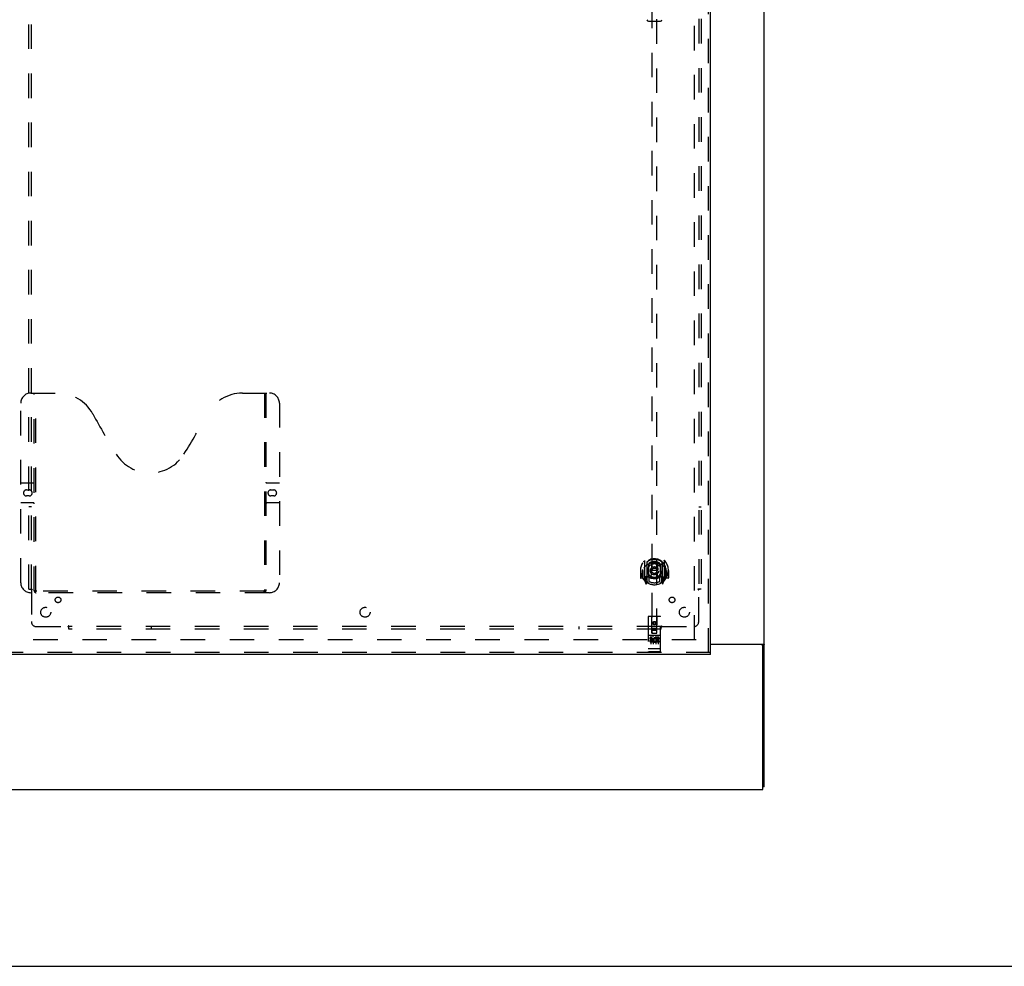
# Model space of a CAD drawing. Header units: inches. Extents: x 0 to 224, y 0 to 145.
# Tile 73 of 92: x 116 to 165, y 0 to 47. Entities that reach past the tile are written whole.
import ezdxf

# ---------------------------------------------------------------- set-up
doc = ezdxf.new("R2010")
doc.units = ezdxf.units.IN
doc.header["$LTSCALE"] = 12.302632
doc.header["$MEASUREMENT"] = 0
doc.linetypes.add('HIDDEN', pattern=[0.2, 0.1, -0.1])
doc.layers.get('0').update_dxf_attribs({"linetype": 'CONTINUOUS'})
for name, color, linetype in [('DEFAULT_2', 8, 'HIDDEN'), ('MAIN_DOOR_ASSEMBLY', 7, 'CONTINUOUS'), ('SUBPANELS', 7, 'CONTINUOUS')]:
    doc.layers.add(name, color=color, linetype=linetype)

msp = doc.modelspace()

# ---------------------------------------------------------------- linework, layer by layer
at = {"color": 7, "linetype": 'Continuous'}
for p, q in [((153.144, 8.992), (153.144, 92.742)), ((150.456, 16.149), (153.083, 16.149)), ((153.019, 16.117), (150.456, 16.117)), ((153.046, 16.111), (153.144, 16.111)), ((153.081, 8.867), (153.081, 16.055)), ((153.144, 8.992), (153.081, 8.992)), ((35.706, 8.867), (153.081, 8.867)), ((0, 0), (223.684, 0))]:
    msp.add_line(p, q, dxfattribs=at)
at = {"color": 3, "linetype": 'Continuous'}
for points in [[(152.989, 16.149), (152.988, 16.147), (152.988, 16.145), (152.988, 16.143), (152.989, 16.141), (152.989, 16.139), (152.99, 16.138), (152.991, 16.136), (152.993, 16.134), (152.994, 16.133), (152.996, 16.131), (152.998, 16.13), (153, 16.129), (153.002, 16.127), (153.007, 16.125)], [(153.007, 16.125), (153.009, 16.123), (153.011, 16.122), (153.013, 16.12), (153.015, 16.119), (153.016, 16.117)]]:
    msp.add_lwpolyline(points, dxfattribs=at)
at = {"color": 7, "linetype": 'Continuous'}
for points in [[(153.083, 16.149), (153.085, 16.147), (153.088, 16.145), (153.091, 16.144), (153.094, 16.142), (153.097, 16.141), (153.101, 16.139), (153.105, 16.138), (153.113, 16.135)], [(153.113, 16.135), (153.116, 16.133), (153.12, 16.132), (153.123, 16.13), (153.126, 16.129), (153.129, 16.127), (153.132, 16.126), (153.135, 16.124), (153.137, 16.123), (153.139, 16.121), (153.14, 16.12), (153.142, 16.118), (153.143, 16.116), (153.143, 16.115), (153.144, 16.113), (153.144, 16.111)]]:
    msp.add_lwpolyline(points, dxfattribs=at)
msp.add_arc((153.019, 16.055), 0.0625, 0, 90, dxfattribs=at)
at = {"layer": 'DEFAULT_2', "color": 8, "linetype": 'HIDDEN'}
for p, q in [((149.644, 16.367), (149.644, 89.367)), ((149.738, 16.367), (114.769, 16.367))]:
    msp.add_line(p, q, dxfattribs=at)
at = {"layer": 'MAIN_DOOR_ASSEMBLY', "color": 8, "linetype": 'HIDDEN'}
for p, q in [((150.352, 15.721), (150.352, 90.013)), ((147.519, 50.697), (147.519, 16.695)), ((147.769, 16.695), (147.769, 50.697)), ((116.393, 28.721), (117.748, 28.721)), ((116.568, 18.811), (116.568, 28.721)), ((116.648, 18.841), (116.648, 28.721)), ((126.998, 28.721), (128.353, 28.721)), ((128.098, 28.721), (128.098, 18.841)), ((128.178, 28.721), (128.178, 18.811)), ((115.893, 19.221), (115.893, 28.221)), ((128.853, 28.221), (128.853, 19.221)), ((115.893, 24.221), (116.528, 24.221)), ((128.218, 24.221), (128.853, 24.221)), ((116.179, 23.871), (116.316, 23.871)), ((128.429, 23.871), (128.566, 23.871)), ((116.528, 23.221), (115.893, 23.221)), ((116.316, 23.571), (116.179, 23.571)), ((128.853, 23.221), (128.218, 23.221)), ((128.566, 23.571), (128.429, 23.571)), ((147.144, 20.323), (147.144, 19.355)), ((147.261, 20.269), (147.261, 19.253)), ((147.269, 20.244), (147.269, 19.241)), ((148.019, 20.244), (148.019, 19.241)), ((148.026, 20.269), (148.026, 19.253)), ((148.144, 19.355), (148.144, 20.323)), ((146.959, 19.839), (146.944, 19.839)), ((146.944, 19.839), (146.944, 19.466)), ((147.061, 19.839), (147.076, 19.839)), ((147.061, 19.839), (147.061, 19.451)), ((147.069, 19.428), (147.069, 19.886)), ((147.361, 19.521), (147.361, 20.152)), ((147.369, 20.204), (147.369, 20.101)), ((147.481, 20.178), (147.511, 19.839)), ((147.481, 19.495), (147.511, 19.839)), ((147.776, 19.839), (147.511, 19.839)), ((147.807, 20.178), (147.776, 19.839)), ((147.807, 19.495), (147.776, 19.839)), ((147.919, 20.101), (147.919, 20.204)), ((147.926, 20.152), (147.926, 19.521)), ((148.226, 19.839), (148.211, 19.839)), ((148.219, 19.428), (148.219, 19.886)), ((148.226, 19.839), (148.226, 19.451)), ((148.344, 19.839), (148.329, 19.839)), ((148.344, 19.839), (148.344, 19.466)), ((147.061, 19.451), (146.959, 19.451)), ((147.061, 19.451), (147.069, 19.466)), ((147.148, 19.345), (147.218, 19.169)), ((147.261, 19.51), (147.201, 19.51)), ((147.201, 19.51), (147.201, 19.36)), ((147.201, 19.36), (147.269, 19.36)), ((147.239, 19.413), (147.21, 19.367)), ((147.24, 19.249), (147.244, 19.246)), ((147.247, 19.172), (147.261, 19.253)), ((147.339, 19.191), (147.269, 19.3)), ((147.271, 19.473), (147.271, 19.266)), ((147.361, 19.511), (147.289, 19.511)), ((147.357, 19.493), (147.291, 19.493)), ((147.369, 19.54), (147.369, 19.288)), ((147.919, 19.288), (147.919, 19.54)), ((147.999, 19.511), (147.926, 19.511)), ((147.996, 19.493), (147.931, 19.493)), ((148.019, 19.3), (147.949, 19.191)), ((148.016, 19.266), (148.016, 19.473)), ((148.019, 19.36), (148.086, 19.36)), ((148.086, 19.51), (148.026, 19.51)), ((148.026, 19.253), (148.041, 19.172)), ((148.047, 19.249), (148.048, 19.249)), ((148.048, 19.249), (148.048, 19.249)), ((148.048, 19.249), (148.048, 19.249)), ((148.078, 19.367), (148.049, 19.413)), ((148.069, 19.169), (148.139, 19.345)), ((148.086, 19.36), (148.086, 19.51)), ((148.218, 19.466), (148.226, 19.451)), ((148.329, 19.451), (148.226, 19.451)), ((128.094, 18.801), (116.652, 18.801)), ((128.353, 18.721), (116.393, 18.721)), ((147.331, 17.505), (147.331, 15.78)), ((147.926, 17.535), (147.361, 17.535)), ((147.517, 16.695), (147.514, 17.505)), ((147.644, 17.267), (147.581, 17.231)), ((147.706, 17.231), (147.644, 17.267)), ((147.644, 17.267), (147.644, 17.256)), ((147.77, 16.695), (147.774, 17.505)), ((147.956, 15.78), (147.956, 17.505)), ((147.516, 16.945), (147.771, 16.945)), ((147.729, 16.82), (147.559, 16.82)), ((147.581, 17.231), (147.591, 17.225)), ((147.581, 17.231), (147.581, 17.159)), ((147.581, 17.159), (147.591, 17.165)), ((147.581, 17.159), (147.644, 17.123)), ((147.644, 17.256), (147.591, 17.225)), ((147.591, 17.225), (147.591, 17.165)), ((147.591, 17.165), (147.644, 17.135)), ((147.696, 17.225), (147.644, 17.256)), ((147.644, 17.135), (147.696, 17.165)), ((147.644, 17.123), (147.706, 17.159)), ((147.644, 17.123), (147.644, 17.135)), ((147.706, 17.231), (147.696, 17.225)), ((147.696, 17.165), (147.696, 17.225)), ((147.706, 17.159), (147.696, 17.165)), ((147.706, 17.159), (147.706, 17.231)), ((147.926, 16.578), (147.361, 16.578)), ((147.499, 16.456), (147.407, 16.456)), ((147.407, 16.456), (147.407, 16.413)), ((147.499, 16.413), (147.407, 16.413)), ((147.433, 16.562), (147.605, 16.562)), ((147.456, 16.447), (147.456, 16.141)), ((147.503, 16.37), (147.457, 16.37)), ((147.499, 16.329), (147.471, 16.329)), ((147.563, 16.285), (147.471, 16.285)), ((147.517, 16.695), (147.539, 16.695)), ((147.539, 16.695), (147.749, 16.695)), ((147.563, 16.285), (147.563, 16.243)), ((147.581, 16.447), (147.581, 16.141)), ((147.683, 16.562), (147.855, 16.562)), ((147.695, 16.291), (147.712, 16.252)), ((147.706, 16.447), (147.706, 16.141)), ((147.72, 16.42), (147.707, 16.402)), ((147.716, 16.445), (147.72, 16.444)), ((147.876, 16.456), (147.72, 16.456)), ((147.72, 16.456), (147.72, 16.444)), ((147.72, 16.42), (147.72, 16.243)), ((147.749, 16.695), (147.77, 16.695)), ((147.876, 16.413), (147.762, 16.413)), ((147.762, 16.413), (147.762, 16.37)), ((147.854, 16.37), (147.762, 16.37)), ((147.854, 16.328), (147.762, 16.328)), ((147.762, 16.328), (147.762, 16.285)), ((147.876, 16.285), (147.762, 16.285)), ((147.831, 16.447), (147.831, 16.141)), ((147.854, 16.37), (147.854, 16.328)), ((147.876, 16.456), (147.876, 16.413)), ((147.876, 16.285), (147.876, 16.243)), ((147.349, 15.909), (147.348, 15.909)), ((147.35, 15.908), (147.349, 15.909)), ((147.351, 15.908), (147.35, 15.908)), ((147.352, 15.908), (147.351, 15.908)), ((147.351, 15.908), (147.351, 15.908)), ((147.353, 15.908), (147.352, 15.908)), ((147.354, 15.908), (147.353, 15.908)), ((147.355, 15.908), (147.354, 15.908)), ((147.357, 15.908), (147.356, 15.908)), ((147.358, 15.908), (147.357, 15.908)), ((147.359, 15.908), (147.358, 15.908)), ((147.358, 15.908), (147.358, 15.908)), ((147.36, 15.908), (147.359, 15.908)), ((147.361, 15.908), (147.36, 15.908)), ((147.926, 15.908), (147.361, 15.908)), ((147.563, 16.243), (147.471, 16.243)), ((147.876, 16.243), (147.72, 16.243)), ((147.926, 15.908), (147.927, 15.908)), ((147.927, 15.908), (147.928, 15.908)), ((147.928, 15.908), (147.929, 15.908)), ((147.929, 15.908), (147.93, 15.908)), ((147.93, 15.908), (147.931, 15.908)), ((147.932, 15.908), (147.933, 15.908)), ((147.933, 15.908), (147.934, 15.908)), ((147.933, 15.908), (147.933, 15.908)), ((147.934, 15.908), (147.935, 15.908)), ((147.935, 15.908), (147.936, 15.908)), ((147.936, 15.908), (147.937, 15.908)), ((147.937, 15.908), (147.938, 15.908)), ((147.937, 15.908), (147.937, 15.908)), ((147.938, 15.908), (147.939, 15.909)), ((147.939, 15.909), (147.94, 15.909)), ((147.94, 15.909), (147.941, 15.909)), ((150.456, 15.721), (113.519, 15.721)), ((147.926, 15.75), (147.361, 15.75))]:
    msp.add_line(p, q, dxfattribs=at)
at = {"layer": 'MAIN_DOOR_ASSEMBLY', "color": 3, "linetype": 'Continuous'}
for p, q in [((150.456, 15.721), (150.456, 90.013)), ((150.456, 15.617), (113.519, 15.617))]:
    msp.add_line(p, q, dxfattribs=at)
at = {"layer": 'MAIN_DOOR_ASSEMBLY', "color": 7, "linetype": 'Continuous'}
for p, q in [((147.344, 47.356), (147.944, 47.356)), ((150.456, 15.617), (150.456, 15.721))]:
    msp.add_line(p, q, dxfattribs=at)
at = {"layer": 'MAIN_DOOR_ASSEMBLY', "color": 8, "linetype": 'HIDDEN'}
for points in [[(147.098, 20.278), (147.099, 20.279), (147.1, 20.279), (147.101, 20.28), (147.101, 20.281), (147.102, 20.282), (147.103, 20.283), (147.103, 20.283), (147.104, 20.284), (147.105, 20.285), (147.106, 20.286), (147.107, 20.286), (147.107, 20.287), (147.108, 20.288), (147.109, 20.288), (147.11, 20.289), (147.11, 20.29), (147.111, 20.29), (147.112, 20.291), (147.113, 20.292), (147.114, 20.292), (147.115, 20.293), (147.116, 20.294), (147.116, 20.294), (147.117, 20.295), (147.118, 20.295), (147.119, 20.296), (147.12, 20.296), (147.121, 20.297), (147.122, 20.297), (147.123, 20.298), (147.124, 20.298), (147.124, 20.299), (147.125, 20.299), (147.126, 20.3)], [(148.161, 20.3), (148.162, 20.299), (148.163, 20.299), (148.164, 20.298), (148.165, 20.298), (148.166, 20.297), (148.167, 20.297), (148.168, 20.296), (148.169, 20.296), (148.17, 20.295), (148.171, 20.295), (148.171, 20.294), (148.172, 20.294), (148.173, 20.293), (148.174, 20.292), (148.175, 20.292), (148.176, 20.291), (148.176, 20.29), (148.177, 20.29), (148.178, 20.289), (148.179, 20.288), (148.18, 20.288), (148.18, 20.287), (148.181, 20.286), (148.182, 20.286), (148.183, 20.285), (148.184, 20.284), (148.184, 20.283), (148.185, 20.283), (148.186, 20.282), (148.186, 20.281), (148.187, 20.28), (148.188, 20.279), (148.189, 20.279), (148.189, 20.278)], [(147.19, 20.054), (147.188, 20.053), (147.187, 20.051), (147.185, 20.05), (147.183, 20.048), (147.182, 20.047), (147.18, 20.045), (147.178, 20.044), (147.177, 20.042), (147.175, 20.04), (147.173, 20.038), (147.171, 20.036), (147.169, 20.034), (147.168, 20.032), (147.166, 20.03), (147.164, 20.028), (147.162, 20.025), (147.16, 20.023), (147.157, 20.02), (147.155, 20.018), (147.153, 20.015), (147.151, 20.012), (147.149, 20.009), (147.146, 20.006), (147.144, 20.003), (147.142, 19.999), (147.139, 19.996), (147.137, 19.992), (147.134, 19.989), (147.132, 19.985), (147.129, 19.981), (147.126, 19.976), (147.123, 19.972), (147.12, 19.967), (147.118, 19.963), (147.114, 19.958), (147.111, 19.952)], [(147.456, 20.196), (147.461, 20.197), (147.467, 20.199), (147.472, 20.2), (147.478, 20.201), (147.483, 20.203), (147.488, 20.204), (147.494, 20.205), (147.499, 20.206), (147.505, 20.207), (147.51, 20.209), (147.516, 20.21), (147.521, 20.211), (147.527, 20.212), (147.532, 20.212), (147.538, 20.213), (147.543, 20.214), (147.549, 20.215), (147.555, 20.216), (147.56, 20.216), (147.566, 20.217), (147.571, 20.218), (147.577, 20.218), (147.582, 20.219), (147.588, 20.219), (147.594, 20.22), (147.599, 20.22), (147.605, 20.22), (147.61, 20.221), (147.616, 20.221), (147.621, 20.221), (147.627, 20.221), (147.633, 20.221), (147.638, 20.221), (147.644, 20.221), (147.649, 20.221), (147.655, 20.221), (147.661, 20.221), (147.666, 20.221), (147.672, 20.221), (147.677, 20.221), (147.683, 20.22), (147.689, 20.22), (147.694, 20.22), (147.7, 20.219), (147.705, 20.219), (147.711, 20.218), (147.717, 20.218), (147.722, 20.217), (147.728, 20.216), (147.733, 20.216), (147.739, 20.215), (147.744, 20.214), (147.75, 20.213), (147.755, 20.212), (147.761, 20.212), (147.766, 20.211), (147.772, 20.21), (147.777, 20.209), (147.783, 20.207), (147.788, 20.206), (147.794, 20.205), (147.799, 20.204), (147.805, 20.203), (147.81, 20.201), (147.816, 20.2), (147.821, 20.199), (147.826, 20.197), (147.832, 20.196)], [(148.176, 19.952), (148.173, 19.958), (148.17, 19.963), (148.167, 19.967), (148.164, 19.972), (148.162, 19.976), (148.159, 19.981), (148.156, 19.985), (148.154, 19.989), (148.151, 19.992), (148.149, 19.996), (148.146, 19.999), (148.144, 20.003), (148.141, 20.006), (148.139, 20.009), (148.137, 20.012), (148.135, 20.015), (148.132, 20.018), (148.13, 20.02), (148.128, 20.023), (148.126, 20.025), (148.124, 20.028), (148.122, 20.03), (148.12, 20.032), (148.118, 20.034), (148.116, 20.036), (148.115, 20.038), (148.113, 20.04), (148.111, 20.042), (148.109, 20.044), (148.108, 20.045), (148.106, 20.047), (148.104, 20.048), (148.103, 20.05), (148.101, 20.051), (148.1, 20.053), (148.098, 20.054)], [(147.126, 19.378), (147.125, 19.379), (147.124, 19.379), (147.124, 19.38), (147.123, 19.38), (147.122, 19.38), (147.121, 19.381), (147.12, 19.381), (147.119, 19.382), (147.118, 19.383), (147.117, 19.383), (147.116, 19.384), (147.116, 19.384), (147.115, 19.385), (147.114, 19.385), (147.113, 19.386), (147.112, 19.387), (147.111, 19.387), (147.11, 19.388), (147.11, 19.389), (147.109, 19.389), (147.108, 19.39), (147.107, 19.391), (147.107, 19.391), (147.106, 19.392), (147.105, 19.393), (147.104, 19.394), (147.103, 19.394), (147.103, 19.395), (147.102, 19.396), (147.101, 19.397), (147.101, 19.398), (147.1, 19.398), (147.099, 19.399), (147.098, 19.4)], [(148.189, 19.4), (148.189, 19.399), (148.188, 19.398), (148.187, 19.398), (148.186, 19.397), (148.186, 19.396), (148.185, 19.395), (148.184, 19.394), (148.184, 19.394), (148.183, 19.393), (148.182, 19.392), (148.181, 19.391), (148.18, 19.391), (148.18, 19.39), (148.179, 19.389), (148.178, 19.389), (148.177, 19.388), (148.176, 19.387), (148.176, 19.387), (148.175, 19.386), (148.174, 19.385), (148.173, 19.385), (148.172, 19.384), (148.171, 19.384), (148.171, 19.383), (148.17, 19.383), (148.169, 19.382), (148.168, 19.381), (148.167, 19.381), (148.166, 19.38), (148.165, 19.38), (148.164, 19.38), (148.163, 19.379), (148.162, 19.379), (148.161, 19.378)], [(116.558, 18.841), (116.574, 18.83), (116.59, 18.821), (116.606, 18.813), (116.621, 18.807), (116.637, 18.803), (116.652, 18.801)], [(128.094, 18.801), (128.109, 18.803), (128.124, 18.807), (128.14, 18.813), (128.156, 18.821), (128.172, 18.83), (128.188, 18.841)], [(147.426, 16.561), (147.426, 16.561), (147.427, 16.561), (147.427, 16.561), (147.427, 16.561), (147.427, 16.561), (147.427, 16.561), (147.427, 16.561), (147.427, 16.561), (147.427, 16.561), (147.427, 16.561), (147.427, 16.561), (147.428, 16.561), (147.428, 16.561), (147.428, 16.561), (147.428, 16.561), (147.428, 16.561), (147.428, 16.561), (147.428, 16.561), (147.428, 16.561), (147.429, 16.561), (147.429, 16.561), (147.429, 16.561), (147.429, 16.562), (147.429, 16.562), (147.429, 16.562), (147.429, 16.562), (147.429, 16.562), (147.43, 16.562), (147.43, 16.562), (147.43, 16.562), (147.43, 16.562), (147.43, 16.562), (147.43, 16.562), (147.431, 16.562), (147.431, 16.562), (147.431, 16.562), (147.431, 16.562), (147.431, 16.562), (147.432, 16.562), (147.432, 16.562), (147.432, 16.562), (147.432, 16.562), (147.432, 16.562), (147.433, 16.562), (147.433, 16.562)], [(147.605, 16.562), (147.605, 16.562), (147.605, 16.562), (147.605, 16.562), (147.606, 16.562), (147.606, 16.562), (147.606, 16.562), (147.606, 16.562), (147.606, 16.562), (147.607, 16.562), (147.607, 16.562), (147.607, 16.562), (147.607, 16.562), (147.607, 16.562), (147.607, 16.562), (147.608, 16.562), (147.608, 16.562), (147.608, 16.562), (147.608, 16.562), (147.608, 16.562), (147.608, 16.562), (147.609, 16.562), (147.609, 16.562), (147.609, 16.562), (147.609, 16.561), (147.609, 16.561), (147.609, 16.561), (147.609, 16.561), (147.609, 16.561), (147.61, 16.561), (147.61, 16.561), (147.61, 16.561), (147.61, 16.561), (147.61, 16.561), (147.61, 16.561), (147.61, 16.561), (147.61, 16.561), (147.611, 16.561), (147.611, 16.561), (147.611, 16.561), (147.611, 16.561), (147.611, 16.561), (147.611, 16.561), (147.611, 16.561), (147.611, 16.561), (147.611, 16.561), (147.611, 16.561)], [(147.676, 16.561), (147.676, 16.561), (147.677, 16.561), (147.677, 16.561), (147.677, 16.561), (147.677, 16.561), (147.677, 16.561), (147.677, 16.561), (147.677, 16.561), (147.677, 16.561), (147.677, 16.561), (147.677, 16.561), (147.678, 16.561), (147.678, 16.561), (147.678, 16.561), (147.678, 16.561), (147.678, 16.561), (147.678, 16.561), (147.678, 16.561), (147.678, 16.561), (147.679, 16.561), (147.679, 16.561), (147.679, 16.561), (147.679, 16.562), (147.679, 16.562), (147.679, 16.562), (147.679, 16.562), (147.68, 16.562), (147.68, 16.562), (147.68, 16.562), (147.68, 16.562), (147.68, 16.562), (147.68, 16.562), (147.68, 16.562), (147.681, 16.562), (147.681, 16.562), (147.681, 16.562), (147.681, 16.562), (147.681, 16.562), (147.682, 16.562), (147.682, 16.562), (147.682, 16.562), (147.682, 16.562), (147.682, 16.562), (147.683, 16.562), (147.683, 16.562)], [(147.855, 16.562), (147.855, 16.562), (147.855, 16.562), (147.855, 16.562), (147.856, 16.562), (147.856, 16.562), (147.856, 16.562), (147.856, 16.562), (147.856, 16.562), (147.857, 16.562), (147.857, 16.562), (147.857, 16.562), (147.857, 16.562), (147.857, 16.562), (147.857, 16.562), (147.858, 16.562), (147.858, 16.562), (147.858, 16.562), (147.858, 16.562), (147.858, 16.562), (147.858, 16.562), (147.859, 16.562), (147.859, 16.562), (147.859, 16.562), (147.859, 16.561), (147.859, 16.561), (147.859, 16.561), (147.859, 16.561), (147.86, 16.561), (147.86, 16.561), (147.86, 16.561), (147.86, 16.561), (147.86, 16.561), (147.86, 16.561), (147.86, 16.561), (147.86, 16.561), (147.86, 16.561), (147.861, 16.561), (147.861, 16.561), (147.861, 16.561), (147.861, 16.561), (147.861, 16.561), (147.861, 16.561), (147.861, 16.561), (147.861, 16.561), (147.861, 16.561), (147.861, 16.561)], [(147.348, 15.909), (147.348, 15.909), (147.347, 15.909), (147.347, 15.909), (147.347, 15.909), (147.346, 15.909), (147.346, 15.909), (147.345, 15.909), (147.345, 15.909), (147.345, 15.909), (147.344, 15.909), (147.344, 15.909), (147.344, 15.909), (147.343, 15.909), (147.343, 15.909), (147.343, 15.909), (147.342, 15.91), (147.342, 15.91), (147.342, 15.91), (147.341, 15.91), (147.341, 15.91), (147.341, 15.91), (147.34, 15.91), (147.34, 15.91), (147.34, 15.91), (147.34, 15.91), (147.339, 15.91), (147.339, 15.91), (147.339, 15.91), (147.338, 15.911), (147.338, 15.911), (147.338, 15.911), (147.338, 15.911), (147.337, 15.911), (147.337, 15.911), (147.337, 15.911), (147.337, 15.911), (147.336, 15.911), (147.336, 15.911), (147.336, 15.911), (147.336, 15.911), (147.336, 15.912), (147.335, 15.912), (147.335, 15.912), (147.335, 15.912), (147.335, 15.912), (147.335, 15.912), (147.334, 15.912), (147.334, 15.912), (147.334, 15.912), (147.334, 15.912), (147.334, 15.912), (147.334, 15.913), (147.333, 15.913), (147.333, 15.913), (147.333, 15.913), (147.333, 15.913), (147.333, 15.913), (147.333, 15.913), (147.333, 15.913), (147.332, 15.913), (147.332, 15.913), (147.332, 15.914), (147.332, 15.914), (147.332, 15.914), (147.332, 15.914), (147.332, 15.914), (147.332, 15.914), (147.332, 15.914), (147.332, 15.914), (147.332, 15.914), (147.332, 15.914), (147.332, 15.915), (147.331, 15.915), (147.331, 15.915), (147.331, 15.915), (147.331, 15.915), (147.331, 15.915), (147.331, 15.915), (147.331, 15.915)], [(147.356, 15.908), (147.355, 15.908), (147.355, 15.908)], [(147.931, 15.908), (147.931, 15.908), (147.932, 15.908)], [(147.941, 15.909), (147.941, 15.909), (147.941, 15.909), (147.942, 15.909), (147.942, 15.909), (147.942, 15.909), (147.943, 15.909), (147.943, 15.909), (147.943, 15.909), (147.944, 15.909), (147.944, 15.909), (147.944, 15.909), (147.945, 15.909), (147.945, 15.909), (147.945, 15.91), (147.946, 15.91), (147.946, 15.91), (147.946, 15.91), (147.947, 15.91), (147.947, 15.91), (147.947, 15.91), (147.948, 15.91), (147.948, 15.91), (147.948, 15.91), (147.948, 15.91), (147.949, 15.91), (147.949, 15.91), (147.949, 15.911), (147.95, 15.911), (147.95, 15.911), (147.95, 15.911), (147.95, 15.911), (147.951, 15.911), (147.951, 15.911), (147.951, 15.911), (147.951, 15.911), (147.952, 15.911), (147.952, 15.911), (147.952, 15.911), (147.952, 15.912), (147.952, 15.912), (147.953, 15.912), (147.953, 15.912), (147.953, 15.912), (147.953, 15.912), (147.953, 15.912), (147.954, 15.912), (147.954, 15.912), (147.954, 15.912), (147.954, 15.912), (147.954, 15.913), (147.954, 15.913), (147.955, 15.913), (147.955, 15.913), (147.955, 15.913), (147.955, 15.913), (147.955, 15.913), (147.955, 15.913), (147.955, 15.913), (147.955, 15.913), (147.956, 15.914), (147.956, 15.914), (147.956, 15.914), (147.956, 15.914), (147.956, 15.914), (147.956, 15.914), (147.956, 15.914), (147.956, 15.914), (147.956, 15.914), (147.956, 15.914), (147.956, 15.915), (147.956, 15.915), (147.956, 15.915), (147.956, 15.915), (147.956, 15.915), (147.956, 15.915), (147.956, 15.915), (147.956, 15.915)]]:
    msp.add_lwpolyline(points, dxfattribs=at)
for centre, radius in [((147.644, 19.821), 0.35), ((147.644, 19.821), 0.335), ((147.644, 19.821), 0.205), ((147.644, 19.821), 0.133), ((147.644, 17.195), 0.085), ((147.644, 17.195), 0.0845)]:
    msp.add_circle(centre, radius, dxfattribs=at)
at = {"layer": 'MAIN_DOOR_ASSEMBLY', "color": 7, "linetype": 'Continuous'}
for centre, start, end in [((147.344, 47.434), 181, 270), ((147.944, 47.434), 270, 359)]:
    msp.add_arc(centre, 0.0787, start, end, dxfattribs=at)
at = {"layer": 'MAIN_DOOR_ASSEMBLY', "color": 8, "linetype": 'HIDDEN'}
for centre, radius, start, end in [((116.393, 28.221), 0.5, 90, 180), ((117.748, 26.721), 2, 28.4813, 90), ((126.998, 26.721), 2, 90, 151.5187), ((128.353, 28.221), 0.5, 0, 90), ((154.056, 46.42), 39.307, 208.4813, 211.8705), ((90.69, 46.42), 39.307, 328.1295, 331.5187), ((122.373, 26.721), 2, 211.8705, 328.1295), ((116.528, 24.261), 0.04, 270, 360), ((128.218, 24.261), 0.04, 180, 270), ((116.179, 23.721), 0.15, 90, 270), ((116.316, 23.721), 0.15, 270, 90), ((128.429, 23.721), 0.15, 90, 270), ((128.566, 23.721), 0.15, 270, 90), ((116.528, 23.181), 0.04, 0, 90), ((128.218, 23.181), 0.04, 90, 180), ((147.644, 19.839), 0.7, 305.5126, 234.4874), ((147.644, 19.836), 0.583, 0.2464, 179.7536), ((147.644, 19.811), 0.58, 7.6622, 172.3378), ((147.159, 20.323), 0.015, 135.0748, 180), ((147.276, 20.269), 0.015, 130.3587, 180), ((147.289, 20.244), 0.02, 129.3378, 179.9984), ((147.644, 19.811), 0.48, 55.0461, 124.9539), ((147.999, 20.244), 0.02, 0, 50.6594), ((148.011, 20.269), 0.015, 0, 49.6413), ((148.129, 20.323), 0.015, 0, 44.9252), ((147.644, 19.839), 0.685, 180, 213.0115), ((147.089, 19.886), 0.02, 172.3378, 180), ((147.644, 19.521), 0.7, 49.529, 130.471), ((147.376, 20.152), 0.015, 112.9863, 180), ((147.399, 20.101), 0.03, 180, 311.1261), ((147.644, 19.821), 0.343, 48.8739, 131.1261), ((147.461, 20.176), 0.02, 5.0796, 105.5752), ((147.826, 20.176), 0.02, 74.4248, 174.9204), ((147.889, 20.101), 0.03, 228.8739, 360), ((147.911, 20.152), 0.015, 0, 67.0137), ((147.644, 19.839), 0.685, 326.9885, 360), ((148.199, 19.886), 0.02, 0, 7.6622), ((146.959, 19.466), 0.015, 180, 270), ((147.089, 19.428), 0.02, 180, 215.2961), ((147.644, 19.821), 0.7, 215.2961, 324.7039), ((147.159, 19.355), 0.015, 180, 224.9252), ((147.214, 19.365), 0.005, 147.3208, 270), ((147.644, 20.151), 0.7, 233.2319, 306.7681), ((147.249, 19.285), 0.02, 234.4874, 360), ((147.081, 19.515), 0.188, 327.3208, 360), ((147.251, 19.266), 0.02, 234.7457, 360), ((147.289, 19.491), 0.02, 90, 180), ((147.289, 19.241), 0.02, 180, 238.5295), ((147.291, 19.473), 0.02, 90, 180), ((147.357, 19.473), 0.02, 66.536, 90), ((147.376, 19.521), 0.015, 180, 247.0137), ((147.644, 20.133), 0.7, 246.536, 293.464), ((147.399, 19.54), 0.03, 48.8739, 180), ((147.644, 19.821), 0.6, 242.7204, 297.2796), ((147.644, 19.821), 0.343, 228.8739, 311.1261), ((147.461, 19.496), 0.02, 254.3869, 354.9204), ((147.827, 19.496), 0.02, 185.0796, 285.6131), ((147.889, 19.54), 0.03, 0, 131.1261), ((147.911, 19.521), 0.015, 292.9863, 360), ((147.931, 19.473), 0.02, 90, 113.464), ((147.996, 19.473), 0.02, 0, 90), ((147.999, 19.491), 0.02, 0, 90), ((147.999, 19.241), 0.02, 301.4688, 359.9992), ((148.036, 19.266), 0.02, 180, 305.2543), ((148.207, 19.515), 0.188, 180, 212.6792), ((148.039, 19.285), 0.02, 180, 305.5126), ((148.074, 19.365), 0.005, 270, 32.6792), ((148.129, 19.355), 0.015, 315.0748, 360), ((148.199, 19.428), 0.02, 324.7039, 360), ((148.329, 19.466), 0.015, 270, 360), ((116.393, 19.221), 0.5, 180, 270), ((116.658, 18.811), 0.09, 180, 270), ((116.688, 18.841), 0.04, 180, 270), ((128.058, 18.841), 0.04, 270, 360), ((128.088, 18.811), 0.09, 270, 360), ((128.353, 19.221), 0.5, 270, 360), ((147.232, 19.175), 0.015, 201.8041, 350), ((148.055, 19.175), 0.015, 190, 338.1959), ((147.361, 17.505), 0.03, 90, 180), ((147.484, 17.505), 0.03, 0, 90), ((147.804, 17.505), 0.03, 90, 180), ((147.926, 17.505), 0.03, 0, 90), ((147.559, 16.78), 0.04, 90, 180), ((147.729, 16.78), 0.04, 0, 90), ((147.361, 16.608), 0.03, 180, 270), ((147.471, 16.307), 0.0644, 102.2995, 270.0775), ((147.471, 16.307), 0.0219, 89.9011, 270), ((147.499, 16.392), 0.0635, 270, 90), ((147.499, 16.391), 0.0219, 280.307, 90), ((147.559, 16.735), 0.04, 180, 270), ((147.67, 16.349), 0.107, 64.2636, 293.4027), ((147.67, 16.349), 0.0639, 54.8895, 293.4026), ((147.729, 16.735), 0.04, 270, 360), ((147.926, 16.608), 0.03, 270, 360), ((147.361, 15.78), 0.03, 180, 270), ((147.926, 15.78), 0.03, 270, 360)]:
    msp.add_arc(centre, radius, start, end, dxfattribs=at)
at = {"layer": 'SUBPANELS', "color": 8, "linetype": 'HIDDEN'}
for p, q in [((116.3, 18.899), (116.3, 86.836)), ((116.425, 18.899), (116.425, 86.836)), ((149.863, 86.836), (149.863, 18.899)), ((149.988, 86.836), (149.988, 18.899)), ((116.425, 23.024), (116.3, 23.024)), ((149.863, 23.024), (149.988, 23.024)), ((116.3, 18.899), (116.387, 18.899)), ((116.387, 18.899), (116.466, 18.899)), ((116.406, 18.882), (116.413, 18.875)), ((116.425, 18.863), (116.425, 17.274)), ((149.901, 18.899), (149.822, 18.899)), ((149.863, 17.274), (149.863, 18.863)), ((149.988, 18.899), (149.901, 18.899)), ((116.675, 17.024), (118.265, 17.024)), ((118.3, 16.985), (118.3, 17.064)), ((147.988, 17.024), (118.3, 17.024)), ((118.3, 16.899), (118.3, 16.985)), ((147.988, 16.899), (118.3, 16.899)), ((122.425, 17.024), (122.425, 16.899)), ((143.863, 17.024), (143.863, 16.899)), ((147.988, 16.985), (147.988, 17.064)), ((147.988, 16.899), (147.988, 16.985)), ((148.005, 17.005), (148.011, 17.011)), ((148.023, 17.024), (149.613, 17.024))]:
    msp.add_line(p, q, dxfattribs=at)
for points in [[(116.387, 18.899), (116.389, 18.897), (116.391, 18.895), (116.393, 18.894), (116.395, 18.892), (116.397, 18.891), (116.399, 18.889), (116.4, 18.888), (116.402, 18.886), (116.403, 18.885), (116.405, 18.883), (116.406, 18.882)], [(116.413, 18.875), (116.415, 18.873), (116.417, 18.871), (116.418, 18.87), (116.42, 18.868), (116.422, 18.866), (116.424, 18.865), (116.425, 18.863)], [(116.444, 18.876), (116.44, 18.873), (116.437, 18.872), (116.435, 18.871), (116.433, 18.869), (116.431, 18.868), (116.429, 18.866), (116.427, 18.865), (116.425, 18.863)], [(116.466, 18.899), (116.465, 18.897), (116.465, 18.895), (116.464, 18.893), (116.463, 18.892), (116.462, 18.89), (116.461, 18.889), (116.459, 18.887), (116.458, 18.886), (116.456, 18.884), (116.454, 18.883), (116.453, 18.882), (116.451, 18.88), (116.449, 18.879), (116.447, 18.878), (116.444, 18.876)], [(149.822, 18.899), (149.822, 18.897), (149.823, 18.895), (149.824, 18.893), (149.825, 18.892), (149.826, 18.89), (149.827, 18.889), (149.829, 18.887), (149.83, 18.886), (149.832, 18.884), (149.833, 18.883), (149.835, 18.882), (149.837, 18.88), (149.839, 18.879), (149.841, 18.878), (149.843, 18.876), (149.848, 18.873)], [(149.848, 18.873), (149.85, 18.872), (149.853, 18.871), (149.855, 18.869), (149.857, 18.868), (149.859, 18.866), (149.861, 18.865), (149.863, 18.863)], [(149.881, 18.882), (149.875, 18.875), (149.873, 18.873), (149.871, 18.871), (149.869, 18.87), (149.867, 18.868), (149.866, 18.866), (149.864, 18.865), (149.863, 18.863)], [(149.901, 18.899), (149.899, 18.897), (149.897, 18.895), (149.895, 18.894), (149.893, 18.892), (149.891, 18.891), (149.889, 18.889), (149.888, 18.888), (149.886, 18.886), (149.884, 18.885), (149.883, 18.883), (149.881, 18.882)], [(118.275, 17.038), (118.274, 17.036), (118.272, 17.034), (118.271, 17.031), (118.269, 17.029), (118.268, 17.027), (118.266, 17.025), (118.265, 17.024)], [(118.283, 17.005), (118.277, 17.011), (118.275, 17.013), (118.273, 17.015), (118.271, 17.017), (118.269, 17.019), (118.268, 17.021), (118.266, 17.022), (118.265, 17.024)], [(118.3, 17.064), (118.298, 17.064), (118.297, 17.063), (118.295, 17.062), (118.293, 17.061), (118.292, 17.06), (118.29, 17.059), (118.289, 17.058), (118.287, 17.056), (118.286, 17.055), (118.284, 17.053), (118.283, 17.051), (118.282, 17.049), (118.28, 17.047), (118.279, 17.045), (118.278, 17.043), (118.275, 17.038)], [(118.3, 16.985), (118.299, 16.987), (118.297, 16.989), (118.295, 16.991), (118.294, 16.993), (118.292, 16.995), (118.291, 16.997), (118.289, 16.999), (118.288, 17), (118.286, 17.002), (118.285, 17.003), (118.283, 17.005)], [(147.988, 17.064), (147.989, 17.064), (147.991, 17.063), (147.993, 17.062), (147.994, 17.061), (147.996, 17.06), (147.997, 17.059), (147.999, 17.058), (148.001, 17.056), (148.002, 17.055), (148.003, 17.053), (148.005, 17.051), (148.006, 17.049), (148.007, 17.047), (148.009, 17.045), (148.01, 17.043)], [(147.988, 16.985), (147.989, 16.987), (147.991, 16.989), (147.992, 16.991), (147.994, 16.993), (147.996, 16.995), (147.997, 16.997), (147.999, 16.999), (148, 17), (148.002, 17.002), (148.003, 17.003), (148.005, 17.005)], [(148.01, 17.043), (148.013, 17.038), (148.014, 17.036), (148.016, 17.034), (148.017, 17.031), (148.019, 17.029), (148.02, 17.027), (148.022, 17.025), (148.023, 17.024)], [(148.011, 17.011), (148.013, 17.013), (148.015, 17.015), (148.017, 17.017), (148.018, 17.019), (148.02, 17.021), (148.022, 17.022), (148.023, 17.024)]]:
    msp.add_lwpolyline(points, dxfattribs=at)
for centre, radius in [((117.763, 18.361), 0.141), ((148.525, 18.361), 0.141), ((117.144, 17.742), 0.25), ((133.144, 17.742), 0.25), ((149.144, 17.742), 0.25)]:
    msp.add_circle(centre, radius, dxfattribs=at)
for centre, start, end in [((116.675, 17.274), 180, 270), ((149.613, 17.274), 270, 360)]:
    msp.add_arc(centre, 0.25, start, end, dxfattribs=at)

doc.saveas('drawing.dxf')
